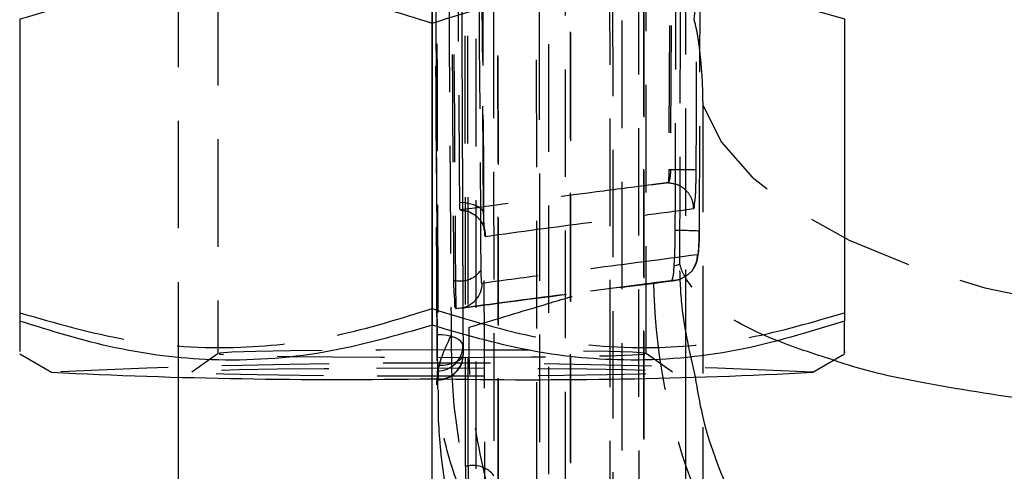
# Model space of a CAD drawing. Extents: x 72 to 515, y 20 to 374.
# Tile 17 of 25: x 315 to 330, y 318 to 325. Entities that reach past the tile are written whole.
import ezdxf

# ---------------------------------------------------------------- set-up
doc = ezdxf.new("R2010")
doc.units = 0
doc.header["$LTSCALE"] = 1.333333
doc.linetypes.add('CENTERX2', pattern=[20.32, 12.7, -2.54, 2.54, -2.54])
doc.linetypes.add('HIDDEN', pattern=[1.905, 1.27, -0.635])
doc.layers.get('0').update_dxf_attribs({"linetype": 'CONTINUOUS'})

msp = doc.modelspace()

# ---------------------------------------------------------------- linework, layer by layer
at = {"color": 7, "linetype": 'HIDDEN'}
for p, q in [((325.2655, 319.7224), (325.2655, 349.7334)), ((321.794, 318.3243), (321.774, 335.8082)), ((322.3139, 317.993), (322.2999, 335.383)), ((325.039, 335.4225), (324.9964, 322.9912)), ((325.0635, 335.4225), (325.0228, 322.9912)), ((322.9044, 332.3418), (322.9111, 316.1571)), ((322.9633, 316.1571), (322.9567, 332.3418)), ((323.3589, 332.1907), (323.3655, 316.006)), ((323.449, 315.8495), (323.4424, 331.9404)), ((323.4529, 315.8256), (323.4463, 331.9165)), ((323.1062, 315.652), (323.0997, 331.743)), ((324.0621, 328.8754), (324.0682, 313.9899)), ((324.1204, 313.9899), (324.1144, 328.8754)), ((324.5165, 328.7243), (324.5226, 313.8387)), ((324.6061, 313.6823), (324.6001, 328.4741)), ((324.61, 313.6583), (324.6039, 328.4501)), ((324.2634, 313.4848), (324.2573, 328.2766)), ((324.8204, 327.1459), (325.3901, 325.3527)), ((317.2655, 326.2994), (317.2655, 319.7224)), ((317.8905, 326.0085), (317.8905, 320.0914)), ((324.6405, 320.0914), (324.6405, 326.0085)), ((321.2655, 325.5613), (321.2655, 325.2993)), ((325.5297, 324.0123), (325.5297, 311.0711)), ((324.9964, 322.9912), (325.0228, 322.9912)), ((325.0228, 322.9912), (325.0228, 322.9912)), ((324.9831, 322.7851), (324.9818, 322.784)), ((325.0799, 321.4723), (325.1698, 321.4993)), ((321.6047, 321.2426), (321.6328, 321.2426)), ((323.7623, 321.0807), (324.7355, 321.2054)), ((324.7355, 321.2054), (324.7562, 321.2081)), ((321.6406, 320.803), (321.6498, 320.803)), ((321.641, 320.8031), (321.65, 320.8031)), ((321.3436, 320.3898), (321.3458, 320.3898)), ((321.3458, 320.3898), (321.3458, 319.9805)), ((317.8916, 320.0928), (317.4762, 319.8021)), ((325.0549, 319.8021), (324.6395, 320.0928)), ((321.3552, 319.6864), (321.3481, 319.8181)), ((321.794, 318.3243), (321.8358, 318.3243)), ((321.8358, 318.3243), (321.8358, 317.7949))]:
    msp.add_line(p, q, dxfattribs=at)
at = {"color": 179, "linetype": 'CENTERX2'}
msp.add_line((321.2655, 259.1168), (321.2655, 332.3569), dxfattribs=at)
at = {"color": 7, "linetype": 'CONTINUOUS'}
for p, q in [((314.7655, 325.3648), (314.7655, 320.604)), ((321.2655, 325.2993), (321.2655, 320.5385)), ((327.7655, 325.3648), (327.7655, 320.604)), ((314.7655, 320.604), (314.7655, 320.1231)), ((314.7655, 320.0873), (315.2683, 319.7973)), ((327.2628, 319.7973), (327.7655, 320.0873)), ((317.2655, 319.7224), (317.2655, 260.0909)), ((325.2655, 259.7385), (325.2655, 319.7224))]:
    msp.add_line(p, q, dxfattribs=at)
at = {"color": 7, "linetype": 'HIDDEN', "flags": 128}
for points in [[(321.2734, 338.4158), (321.3444, 320.4168), (321.3479, 319.5273)], [(325.5171, 336.377), (325.4743, 322.0248), (325.4743, 322.0224)], [(321.8358, 318.3243), (321.8263, 327.0239), (321.8178, 335.8082)], [(322.221, 335.6535), (322.2217, 334.921), (322.2245, 331.991), (322.2368, 320.2711), (322.2393, 318.1688)], [(322.3082, 318.0136), (322.3075, 318.7461), (322.3048, 321.6761), (322.295, 333.396), (322.2934, 335.4045)], [(321.9449, 335.2091), (321.9453, 334.4866), (321.9472, 331.5568), (321.9554, 319.8373), (321.957, 317.8188)], [(325.5297, 324.0123), (325.8205, 323.4282), (326.3102, 322.8697), (326.9877, 322.3495), (327.8376, 321.8794), (328.8406, 321.47), (329.9739, 321.1308), (331.2118, 320.8693), (332.5262, 320.6915), (333.8872, 320.6015)], [(322.0766, 322.2844), (322.0745, 322.3189), (322.0569, 322.3524), (322.0246, 322.3838), (321.9787, 322.4116), (321.9211, 322.4351), (321.8539, 322.4531), (321.7798, 322.465), (321.7015, 322.4705)], [(321.7518, 320.2174), (321.7435, 320.2513), (321.72, 320.2839), (321.6823, 320.3138), (321.6318, 320.34), (321.5704, 320.3613), (321.5004, 320.3771), (321.4246, 320.3868), (321.3458, 320.3898)], [(322.0732, 320.1486), (321.2655, 320.1503), (320.4579, 320.1486), (319.6971, 320.1435), (319.0275, 320.1355), (318.488, 320.1248), (318.1099, 320.1123), (317.9152, 320.0985), (317.9152, 320.0843), (318.1099, 320.0705), (318.488, 320.0579), (319.0275, 320.0473), (319.6971, 320.0392), (320.4579, 320.0342), (321.2655, 320.0325), (322.0732, 320.0342), (322.834, 320.0392), (323.5036, 320.0473), (324.0431, 320.0579), (324.4212, 320.0705), (324.6159, 320.0843), (324.6159, 320.0985), (324.4212, 320.1123), (324.0431, 320.1248), (323.5036, 320.1355), (322.834, 320.1435), (322.0732, 320.1486)], [(321.3596, 319.9078), (321.4385, 319.9121), (321.5141, 319.9228), (321.5836, 319.9397), (321.6441, 319.9621), (321.6935, 319.9891), (321.7298, 320.0197), (321.7517, 320.0528), (321.7582, 320.0869)], [(320.3914, 319.8648), (321.2655, 319.8666), (322.1397, 319.8648), (322.9668, 319.8595), (323.7021, 319.8511), (324.3061, 319.8399), (324.7461, 319.8266), (324.9985, 319.8119), (325.0497, 319.7966), (324.8969, 319.7815), (324.5483, 319.7674), (324.0227, 319.755), (323.3485, 319.7452), (322.562, 319.7383), (321.7056, 319.7347), (320.8255, 319.7347), (319.9691, 319.7383), (319.1826, 319.7452), (318.5084, 319.755), (317.9828, 319.7674), (317.6342, 319.7815), (317.4814, 319.7966), (317.5326, 319.8119), (317.785, 319.8266), (318.225, 319.8399), (318.829, 319.8511), (319.5643, 319.8595), (320.3914, 319.8648)]]:
    msp.add_lwpolyline(points, dxfattribs=at)
at = {"color": 7, "linetype": 'HIDDEN'}
for centre, radius, start, end in [((334.6096, 324.8594), 9.2326, 95.48565, 176.93708), ((325.1292, 314.8513), 7.1794, 87.24544, 90.25276), ((321.7051, 321.6447), 0.4085, 259.80512, 324.51291), ((321.6498, 321.2083), 0.4053, 277.62928, 358.65659), ((333.9123, 321.3325), 9.1569, 180.77845, 199.21607), ((330.724, 320.1868), 9.1606, 178.78927, 233.42564), ((321.3499, 320.22), 0.4019, 269.74368, 359.62453), ((321.3556, 320.089), 0.4026, 269.9372, 359.70076), ((321.3523, 320.083), 0.406, 270.50912, 0.22242), ((321.2655, 196.8048), 123.1386, 87.208402, 92.791598), ((321.9067, 317.907), 0.4233, 38.20482, 99.63997)]:
    msp.add_arc(centre, radius, start, end, dxfattribs=at)
at = {"color": 7, "linetype": 'CONTINUOUS'}
for centre, radius, start, end in [((319.8148, 411.1624), 91.4782, 267.151196, 270.908684), ((322.8411, 403.7912), 84.1102, 268.926672, 273.013448)]:
    msp.add_arc(centre, radius, start, end, dxfattribs=at)
at = {"color": 8, "linetype": 'CONTINUOUS'}
msp.add_arc((333.9016, 321.3258), 9.1446, 199.19877, 249.94412, dxfattribs=at)
at = {"color": 7, "linetype": 'HIDDEN'}
for points, knots in [([(321.455, 338.6048), (321.4694, 336.0239), (321.4987, 330.7754), (321.5366, 324.7006), (321.56, 321.2068), (321.5655, 320.3804)], [0, 0, 0, 0, 0.4248561, 0.8639666, 1, 1, 1, 1]), ([(321.3436, 320.3898), (321.3314, 323.3488), (321.3071, 329.2667), (321.2862, 335.1846), (321.2758, 338.1436)], [0, 0, 0, 0, 0.5000009, 1, 1, 1, 1]), ([(321.3458, 320.3898), (321.3334, 323.5192), (321.3194, 327.0651), (321.2978, 332.983), (321.2883, 335.7715), (321.2802, 338.1436)], [0, 0, 0, 0, 0.528796, 0.5991762, 1, 1, 1, 1]), ([(321.6862, 337.9719), (321.687, 337.7277), (321.6911, 336.5068), (321.7087, 331.3789), (321.7296, 325.7049), (321.7486, 321.0077), (321.7518, 320.2174)], [0, 0, 0, 0, 0.04125986, 0.20629933, 0.8664621, 1, 1, 1, 1]), ([(321.7582, 320.0869), (321.747, 323.0769), (321.7246, 328.9996), (321.7055, 334.9222), (321.696, 337.8548)], [0, 0, 0, 0, 0.5048424, 1, 1, 1, 1]), ([(321.2997, 337.675), (321.3004, 337.4337), (321.3042, 336.2157), (321.3201, 331.091), (321.3393, 325.4099), (321.3567, 320.7055), (321.3596, 319.9078)], [0, 0, 0, 0, 0.0407435, 0.2056576, 0.8653137, 1, 1, 1, 1]), ([(322.0377, 321.4076), (322.0197, 324.1176), (321.9836, 329.5371), (321.9522, 334.9567), (321.9364, 337.6662)], [0, 0, 0, 0, 0.5000462, 1, 1, 1, 1]), ([(321.5055, 337.5021), (321.5209, 334.7922), (321.5517, 329.3723), (321.587, 323.9525), (321.6047, 321.2426)], [0, 0, 0, 0, 0.4999979, 1, 1, 1, 1]), ([(321.5313, 337.5021), (321.5471, 334.7922), (321.5786, 329.3723), (321.6147, 323.9525), (321.6328, 321.2426)], [0, 0, 0, 0, 0.4999979, 1, 1, 1, 1]), ([(321.7015, 322.4705), (321.6999, 322.6858), (321.6914, 323.8777), (321.658, 328.6325), (321.6293, 333.1719), (321.6068, 336.7347)], [0, 0, 0, 0, 0.0452793, 0.2506907, 1, 1, 1, 1]), ([(325.1698, 321.4993), (325.1761, 324.0194), (325.1889, 329.1322), (325.2003, 334.2449), (325.2061, 336.8376)], [0, 0, 0, 0, 0.492901, 1, 1, 1, 1]), ([(321.9843, 336.5524), (321.9858, 336.3083), (322, 333.9304), (322.0295, 329.1744), (322.0604, 324.6625), (322.0766, 322.2844)], [0, 0, 0, 0, 0.0513413, 0.4999772, 1, 1, 1, 1]), ([(322.0776, 322.2975), (322.0776, 322.2978), (322.0405, 327.0534), (322.0146, 331.809), (321.9886, 336.5643)], [0, 0, 0, 0, 0.0000668, 1, 1, 1, 1]), ([(325.0976, 322.0306), (325.0983, 322.2722), (325.1023, 323.5964), (325.1164, 328.3811), (325.1285, 332.9243), (325.1377, 336.3849)], [0, 0, 0, 0, 0.0504945, 0.276737, 1, 1, 1, 1]), ([(322.1032, 317.0086), (322.0936, 319.3485), (322.0709, 324.8247), (322.0472, 331.1175), (322.0331, 335.0703), (322.0302, 335.8868)], [0, 0, 0, 0, 0.3718532, 0.8702341, 1, 1, 1, 1]), ([(325.4279, 322.9945), (325.4289, 323.2652), (325.4336, 324.6183), (325.4479, 328.7635), (325.46, 332.6381), (325.4687, 335.4301)], [0, 0, 0, 0, 0.0652876, 0.326438, 1, 1, 1, 1]), ([(325.3901, 325.3527), (325.3952, 325.3356), (325.4217, 325.2453), (325.4559, 325.054), (325.4865, 324.8166), (325.511, 324.5432), (325.5265, 324.2871), (325.5288, 324.094), (325.5297, 324.0123)], [0, 0, 0, 0, 0.0396273, 0.2089074, 0.4306058, 0.5712396, 0.818397, 1, 1, 1, 1]), ([(324.9964, 322.9912), (324.9962, 322.9684), (324.9956, 322.9254), (324.9937, 322.8668), (324.9895, 322.8225), (324.9878, 322.7961), (324.9837, 322.7865), (324.9831, 322.7851)], [0, 0, 0, 0, 0.3300628, 0.6240086, 0.8484143, 0.9786193, 1, 1, 1, 1]), ([(325.0228, 322.9912), (325.0226, 322.9812), (325.0219, 322.9491), (325.0183, 322.8968), (325.0087, 322.8433), (325.0001, 322.8038), (324.9872, 322.7897), (324.9831, 322.7851)], [0, 0, 0, 0, 0.1409441, 0.4512391, 0.7344189, 0.9146317, 1, 1, 1, 1]), ([(325.0228, 322.9912), (325.0676, 322.9911), (325.1522, 322.9909), (325.2669, 322.9909), (325.355, 322.9925), (325.4056, 322.9923), (325.4258, 322.9943), (325.4279, 322.9945)], [0, 0, 0, 0, 0.3317077, 0.6260196, 0.849763, 0.9842933, 1, 1, 1, 1]), ([(325.3842, 322.376), (325.3848, 322.3763), (325.3998, 322.3829), (325.3979, 322.4501), (325.4184, 322.5484), (325.4217, 322.7155), (325.4272, 322.8684), (325.4277, 322.9641), (325.4279, 322.9945)], [0, 0, 0, 0, 0.0030062, 0.0784312, 0.2542222, 0.539297, 0.8537984, 1, 1, 1, 1]), ([(324.9818, 322.784), (324.9702, 322.7825), (324.8858, 322.7717), (324.5106, 322.7234), (323.4317, 322.5837), (322.426, 322.4501), (321.711, 322.3551)], [0, 0, 0, 0, 0.0106588, 0.0773654, 0.3440547, 1, 1, 1, 1]), ([(324.9818, 322.784), (325.0341, 322.7777), (325.1397, 322.7649), (325.273, 322.671), (325.3666, 322.5361), (325.3784, 322.4294), (325.3842, 322.376)], [0, 0, 0, 0, 0.2467103, 0.497632, 0.7487637, 1, 1, 1, 1]), ([(321.711, 322.3551), (321.7095, 322.3584), (321.7035, 322.3718), (321.7041, 322.4041), (321.7017, 322.4389), (321.7015, 322.4631), (321.7015, 322.4705)], [0, 0, 0, 0, 0.0929093, 0.3761777, 0.8101695, 1, 1, 1, 1]), ([(321.711, 322.3551), (321.7611, 322.3482), (321.8649, 322.334), (321.9971, 322.2395), (322.0902, 322.1016), (322.1001, 321.9934), (322.1051, 321.9392)], [0, 0, 0, 0, 0.2371141, 0.4912293, 0.7455614, 1, 1, 1, 1]), ([(321.8644, 322.3163), (321.9049, 322.2948), (321.9775, 322.2562), (322.0419, 322.1702), (322.0716, 322.109), (322.083, 322.0713), (322.0863, 322.058), (322.0884, 322.046), (322.0837, 322.081), (322.0834, 322.1098), (322.0781, 322.2018), (322.0781, 322.2658), (322.078, 322.3008)], [0, 0, 0, 0, 0.2223161, 0.3988072, 0.5127171, 0.5613364, 0.5836741, 0.5894497, 0.608246, 0.6746927, 0.8224765, 1, 1, 1, 1]), ([(322.1051, 321.9392), (322.651, 322.0133), (323.1976, 322.0874), (324.2908, 322.2317), (324.8378, 322.3039), (325.3842, 322.376)], [0, 0, 0, 0, 0.49962228, 0.50019874, 1, 1, 1, 1]), ([(322.0766, 322.2844), (322.0762, 322.2278), (322.0755, 322.1311), (322.0921, 322.0249), (322.0862, 321.9531), (322.1035, 321.9404), (322.1051, 321.9392)], [0, 0, 0, 0, 0.4781287, 0.8177447, 0.9827789, 1, 1, 1, 1]), ([(325.0799, 321.4723), (325.0831, 321.5251), (325.0913, 321.6593), (325.0961, 321.8455), (325.0972, 321.9788), (325.0976, 322.0306)], [0, 0, 0, 0, 0.28441264, 0.72143018, 1, 1, 1, 1]), ([(325.2392, 321.3004), (325.275, 321.3222), (325.3423, 321.3634), (325.4032, 321.4542), (325.4362, 321.5337), (325.4516, 321.6006), (325.4641, 321.6912), (325.4712, 321.813), (325.4747, 321.9344), (325.475, 322.0041), (325.475, 322.0227)], [0, 0, 0, 0, 0.1547397, 0.2912108, 0.398684, 0.4753591, 0.5465654, 0.7400781, 0.9305092, 1, 1, 1, 1]), ([(325.4743, 322.0224), (325.4738, 321.9819), (325.4728, 321.9046), (325.4699, 321.7987), (325.4608, 321.7193), (325.4603, 321.6692), (325.4498, 321.652), (325.4478, 321.6488)], [0, 0, 0, 0, 0.3235552, 0.6177899, 0.8402269, 0.9702349, 1, 1, 1, 1]), ([(325.4478, 321.6488), (324.8897, 321.5758), (324.1117, 321.4741), (322.9808, 321.3236), (322.4081, 321.2464), (322.055, 321.1988)], [0, 0, 0, 0, 0.4934113, 0.6877186, 1, 1, 1, 1]), ([(325.3886, 321.4409), (325.409, 321.4815), (325.4423, 321.5474), (325.4463, 321.6207), (325.4478, 321.6488)], [0, 0, 0, 0, 0.61563915, 1, 1, 1, 1]), ([(322.055, 321.1988), (322.054, 321.1995), (322.0434, 321.2072), (322.0471, 321.2509), (322.037, 321.315), (322.0375, 321.3735), (322.0377, 321.4076)], [0, 0, 0, 0, 0.0176735, 0.1834049, 0.5235155, 1, 1, 1, 1]), ([(325.0447, 321.2447), (325.0519, 321.2656), (325.0747, 321.3316), (325.0751, 321.4099), (325.0793, 321.4647), (325.0799, 321.4723)], [0, 0, 0, 0, 0.2860296, 0.9017905, 1, 1, 1, 1]), ([(325.415, 319.7261), (325.3299, 320.0959), (325.1969, 320.6742), (325.1738, 321.2736), (325.1699, 321.493), (325.1698, 321.4993)], [0, 0, 0, 0, 0.6328921, 0.9894756, 1, 1, 1, 1]), ([(327.5933, 319.988), (327.2774, 320.0898), (326.5982, 320.3088), (325.7716, 320.7235), (325.2893, 321.1872), (325.1858, 321.4374), (325.1703, 321.4977), (325.1698, 321.4993)], [0, 0, 0, 0, 0.3381905, 0.7271592, 0.9365725, 0.9982499, 1, 1, 1, 1]), ([(321.6047, 321.2426), (321.6042, 321.1707), (321.6033, 321.0477), (321.6243, 320.9125), (321.6167, 320.8209), (321.6389, 320.8046), (321.641, 320.8031)], [0, 0, 0, 0, 0.4770951, 0.8164353, 0.9821549, 1, 1, 1, 1]), ([(321.6328, 321.2426), (321.6328, 321.2426), (321.6328, 321.1719), (321.6303, 321.0495), (321.6453, 320.909), (321.6351, 320.8268), (321.649, 320.8047), (321.65, 320.8031)], [0, 0, 0, 0, 0.0001183, 0.4809402, 0.8227274, 0.987128, 1, 1, 1, 1]), ([(321.7038, 320.8062), (321.881, 320.8299), (323.0118, 320.9811), (324.1437, 321.1237), (325.0981, 321.244)], [0, 0, 0, 0, 0.1567114, 1, 1, 1, 1]), ([(324.7562, 321.2081), (324.7744, 321.2104), (324.8706, 321.2226), (324.9667, 321.2348), (325.0447, 321.2447)], [0, 0, 0, 0, 0.1891999, 1, 1, 1, 1]), ([(325.0447, 321.2447), (325.0904, 321.2477), (325.1601, 321.2522), (325.2184, 321.289), (325.2385, 321.3016)], [0, 0, 0, 0, 0.6557172, 1, 1, 1, 1]), ([(321.641, 320.8031), (322.2071, 320.8777), (322.9141, 320.971), (323.6214, 321.0625), (323.7623, 321.0807)], [0, 0, 0, 0, 0.8007438, 1, 1, 1, 1]), ([(321.65, 320.8031), (322.0031, 320.8498), (323.0313, 320.9861), (324.06, 321.1185), (324.7355, 321.2054)], [0, 0, 0, 0, 0.3433725, 1, 1, 1, 1]), ([(321.8492, 320.5068), (322.263, 320.6315), (322.9004, 320.8236), (323.5384, 321.0139), (323.7623, 321.0807)], [0, 0, 0, 0, 0.6490615, 1, 1, 1, 1]), ([(314.7655, 320.735), (315.3288, 320.5731), (316.4643, 320.2467), (318.1625, 320.1382), (319.7825, 320.3386), (320.7668, 320.6452), (321.2655, 320.8005)], [0, 0, 0, 0, 0.2648176, 0.5338914, 0.7638495, 1, 1, 1, 1]), ([(321.2655, 320.8005), (321.8284, 320.6273), (322.9612, 320.2787), (324.6593, 320.1352), (326.2803, 320.3025), (327.2666, 320.5897), (327.7655, 320.735)], [0, 0, 0, 0, 0.2661166, 0.5356028, 0.7650389, 1, 1, 1, 1]), ([(325.2655, 313.2031), (325.0607, 313.3604), (324.4486, 313.8305), (323.6189, 314.8256), (322.797, 316.1308), (322.2197, 317.5668), (321.9038, 318.9898), (321.8399, 319.9806), (321.8483, 320.4564), (321.8492, 320.5068)], [0, 0, 0, 0, 0.0925818, 0.276655, 0.460783, 0.6449528, 0.8291336, 0.9818917, 1, 1, 1, 1]), ([(322.027, 317.1702), (321.8725, 317.5266), (321.5953, 318.166), (321.3688, 319.0685), (321.3034, 319.8219), (321.486, 320.211), (321.5655, 320.3804)], [0, 0, 0, 0, 0.3461486, 0.6211094, 0.8351334, 1, 1, 1, 1]), ([(321.3458, 319.9805), (321.3455, 320.0215), (321.3449, 320.1077), (321.3443, 320.2381), (321.3438, 320.3336), (321.3436, 320.3838), (321.3436, 320.3898)], [0, 0, 0, 0, 0.3005166, 0.6316498, 0.9560463, 1, 1, 1, 1]), ([(321.3596, 319.9078), (321.3596, 319.8722), (321.3597, 319.8096), (321.3595, 319.7337), (321.3578, 319.6936), (321.3572, 319.6803)], [0, 0, 0, 0, 0.47026162, 0.82495862, 1, 1, 1, 1]), ([(321.3565, 319.6824), (321.3559, 319.6836), (321.3553, 319.6848), (321.3552, 319.6863), (321.3552, 319.6864)], [0, 0, 0, 0, 0.8726626, 1, 1, 1, 1]), ([(321.3621, 319.522), (321.3601, 319.401), (321.3528, 318.963), (321.4298, 318.2161), (321.5829, 317.2864), (321.8154, 316.3559), (322.135, 315.3853), (322.4863, 314.491), (322.7664, 313.93), (322.8792, 313.7042)], [0, 0, 0, 0, 0.059838, 0.2165, 0.3701645, 0.5256169, 0.6900796, 0.8752611, 1, 1, 1, 1]), ([(321.8358, 317.7949), (321.8305, 317.8236), (321.8182, 317.8908), (321.8074, 318.0034), (321.7985, 318.1321), (321.7946, 318.241), (321.7941, 318.3052), (321.794, 318.3243)], [0, 0, 0, 0, 0.1643596, 0.3853326, 0.6376973, 0.8923087, 1, 1, 1, 1])]:
    msp.add_open_spline(points, degree=3, knots=knots, dxfattribs=at)
at = {"color": 7, "linetype": 'CONTINUOUS'}
for points, knots in [([(314.7655, 325.3648), (315.3288, 325.5268), (316.4643, 325.8532), (318.1625, 325.9617), (319.7825, 325.7613), (320.7668, 325.4547), (321.2655, 325.2993)], [0, 0, 0, 0, 0.2648176, 0.5338914, 0.7638495, 1, 1, 1, 1]), ([(321.2655, 325.2993), (321.8284, 325.4726), (322.9612, 325.8212), (324.6593, 325.9647), (326.2803, 325.7974), (327.2666, 325.5102), (327.7655, 325.3648)], [0, 0, 0, 0, 0.2661166, 0.5356028, 0.7650389, 1, 1, 1, 1]), ([(321.2655, 320.5385), (320.7023, 320.3766), (319.5668, 320.0502), (317.8686, 319.9417), (316.2486, 320.1421), (315.2642, 320.4487), (314.7655, 320.604)], [0, 0, 0, 0, 0.2648179, 0.5338917, 0.7638498, 1, 1, 1, 1]), ([(327.7655, 320.604), (327.2027, 320.4308), (326.0699, 320.0822), (324.3718, 319.9387), (322.7508, 320.106), (321.7645, 320.3932), (321.2655, 320.5385)], [0, 0, 0, 0, 0.2661166, 0.5356028, 0.7650391, 1, 1, 1, 1]), ([(327.7655, 320.1275), (327.7655, 320.1247), (327.7655, 320.0201), (327.7655, 320.4295), (327.7655, 320.5551), (327.7655, 320.604)], [0, 0, 0, 0, 0.0164873, 0.6172553, 1, 1, 1, 1])]:
    msp.add_open_spline(points, degree=3, knots=knots, dxfattribs=at)
at = {"color": 8, "linetype": 'CONTINUOUS'}
for points, knots in [([(330.7655, 319.3471), (330.1523, 319.4386), (329.1151, 319.5933), (328.0558, 319.8251), (327.6223, 319.9777), (327.5933, 319.988)], [0, 0, 0, 0, 0.5745032, 0.9715112, 1, 1, 1, 1]), ([(330.7655, 313.1834), (330.7077, 313.2048), (329.9057, 313.5027), (328.719, 314.3201), (327.3468, 315.6414), (326.2783, 317.1737), (325.6087, 318.5681), (325.4493, 319.5208), (325.415, 319.7261)], [0, 0, 0, 0, 0.02106214, 0.29227902, 0.482055, 0.6703988, 0.92897397, 1, 1, 1, 1])]:
    msp.add_open_spline(points, degree=3, knots=knots, dxfattribs=at)

doc.saveas('drawing.dxf')
